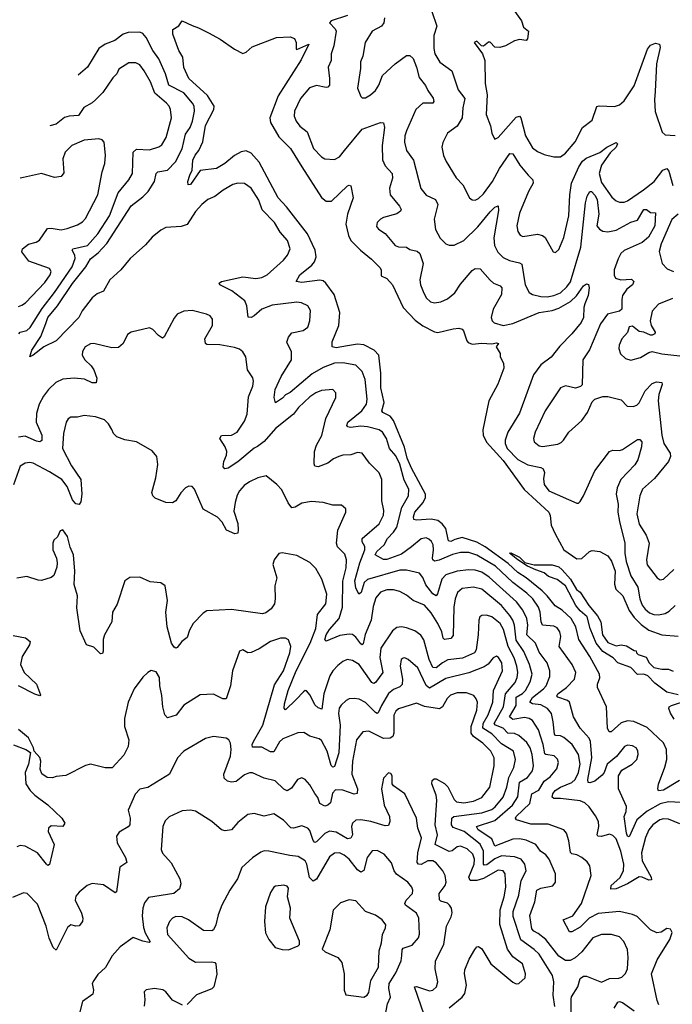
# Model space of a CAD drawing. Extents: x 1550320 to 1685906, y 509093 to 640511.
# Tile 138 of 256: x 1590172 to 1594158, y 591829 to 597844. Entities that reach past the tile are written whole.
import ezdxf

# ---------------------------------------------------------------- set-up
doc = ezdxf.new("R2010")
doc.units = 0

msp = doc.modelspace()

# ---------------------------------------------------------------- linework, layer by layer
at = {"layer": '0CON20XD'}
for points in [[(1592690, 597895), (1592719.2, 597805), (1592702.6, 597747.4), (1592701.1, 597668.9), (1592707.8, 597635), (1592739.1, 597585), (1592810.8, 597530.8), (1592850, 597415), (1592891.9, 597361.9), (1592879.2, 597305), (1592875.7, 597245), (1592845, 597192.9), (1592785, 597151.4), (1592756.2, 597093.8), (1592750, 597065), (1592760.9, 597015), (1592777.3, 596977.3), (1592838.8, 596878.8), (1592878.1, 596835), (1592919.2, 596755), (1592935, 596742.5), (1592955, 596740.6), (1592975, 596751.1), (1593005, 596780.5), (1593060.3, 596855), (1593102.2, 596935), (1593165, 597025.6), (1593185.3, 597025.3), (1593227.7, 596955), (1593278.2, 596895), (1593305.8, 596865.8), (1593308.2, 596845), (1593280, 596795), (1593225, 596661.2), (1593209.1, 596585), (1593215, 596550), (1593228.6, 596528.6), (1593245, 596520), (1593335, 596534.2), (1593365, 596526.2), (1593382.5, 596512.5), (1593430, 596425), (1593445, 596422), (1593465, 596440), (1593495, 596512.5), (1593525.4, 596645), (1593532.2, 596775), (1593542.7, 596845), (1593586.7, 596945), (1593609.7, 596980.3), (1593631.9, 596998.1), (1593716.5, 597033.5), (1593758.1, 597065), (1593815, 597093.8), (1593823.8, 597085), (1593815.4, 597065), (1593779.2, 597030.8), (1593725, 596954.5), (1593712.6, 596905), (1593725, 596850), (1593789.9, 596759.9), (1593815, 596737.8), (1593835, 596730), (1593865, 596730), (1593885, 596737.9), (1593982.3, 596805), (1594046.8, 596855), (1594100.5, 596925), (1594125, 596935.6), (1594137.8, 596917.8), (1594160.9, 596830.9)], [(1593195.7, 597895), (1593237.4, 597837.4), (1593249.4, 597799.4), (1593280, 597775), (1593273.6, 597726.4), (1593265, 597717.5), (1593225, 597723.8), (1593194.2, 597715.8), (1593140, 597685), (1593105, 597673.8), (1593075, 597676.7), (1593045, 597706.2), (1593035, 597706.2), (1593005, 597683.3), (1592993.8, 597683.8), (1592965, 597712.5), (1592947.5, 597705), (1592998.8, 597635), (1593014, 597595), (1593015.4, 597455), (1593028, 597385), (1593022.4, 597265), (1593046.9, 597195), (1593055, 597150), (1593069.3, 597119.3), (1593075, 597113.8), (1593095, 597124.3), (1593205, 597248.6), (1593225, 597254), (1593234, 597245), (1593260.9, 597135), (1593305, 597061.2), (1593335, 597038.2), (1593375, 597019.5), (1593435, 597005.6), (1593475, 597005.7), (1593505, 597028.6), (1593565, 597098.6), (1593610, 597185), (1593669.1, 597230.9), (1593696.9, 597313.1), (1593712.2, 597317.8), (1593805, 597314.6), (1593835, 597324), (1593865, 597348.2), (1593925, 597439.2), (1594006.6, 597663.4), (1594025, 597687.5), (1594055, 597700.4), (1594080, 597695), (1594083.5, 597675), (1594062.2, 597575), (1594052.9, 597405), (1594048.7, 597355), (1594053.4, 597283.4), (1594096.1, 597156.1), (1594115, 597140), (1594175, 597136.7)], [(1594201.4, 593195), (1594105, 593137.3), (1594073.8, 593133.8), (1594070, 593145), (1594075, 593173.3), (1594113.4, 593276.6), (1594124.2, 593325), (1594123.7, 593385), (1594105, 593426.7), (1594005, 593518.9), (1593923.8, 593556.2), (1593885, 593560), (1593845, 593547.8), (1593784.2, 593494.2), (1593772.7, 593492.7), (1593761.8, 593515), (1593755.9, 593645.9), (1593701.1, 593765), (1593701.8, 593785), (1593715.8, 593824.2), (1593712.7, 593845), (1593655, 593952.7), (1593587, 594057), (1593569.8, 594135), (1593540, 594185), (1593485, 594237), (1593443, 594263), (1593395, 594324.8), (1593362.5, 594355), (1593265, 594434.4), (1593215, 594466.3), (1593155, 594521.5), (1593015, 594623.9), (1592965, 594651.2), (1592875, 594680.6), (1592830.9, 594669.1), (1592805, 594656.8), (1592790.6, 594660.6), (1592776, 594736), (1592753.2, 594765), (1592725.2, 594785.2), (1592685, 594792.1), (1592595, 594785.5), (1592580.4, 594790.4), (1592577.2, 594807.2), (1592584.7, 594835), (1592636.4, 594893.6), (1592650.9, 594925), (1592651, 594945), (1592564.4, 595105), (1592539.7, 595165), (1592522, 595232), (1592455.1, 595395.1), (1592435, 595421.3), (1592390.8, 595445), (1592383.3, 595455), (1592398.9, 595505), (1592379, 595595), (1592379, 595685), (1592365.4, 595795), (1592337.5, 595825), (1592275, 595858.1), (1592235, 595861.2), (1592175, 595851.1), (1592105, 595839.5), (1592080, 595845), (1592081.1, 595875), (1592121.9, 595975), (1592127.3, 596055), (1592092.4, 596165), (1592041.8, 596235), (1592025, 596248.7), (1592005, 596251.9), (1591895, 596238.7), (1591861.2, 596245), (1591883.3, 596285), (1591955.6, 596344.4), (1591972.5, 596365), (1591983.6, 596395), (1591977.2, 596435), (1591929.2, 596535), (1591801.5, 596701.5), (1591750.5, 596755), (1591634.5, 596974.5), (1591585, 597029.2), (1591555, 597042.3), (1591525, 597037.5), (1591484.7, 597015.3), (1591425, 596964.6), (1591375, 596935.7), (1591275, 596923.3), (1591215, 596836.2), (1591201.2, 596835), (1591200, 596855), (1591210.6, 596895), (1591226, 596925), (1591229.1, 596985), (1591243.7, 597016.3), (1591266.5, 597045), (1591291.2, 597098.8), (1591307, 597197), (1591357.9, 597295), (1591360.4, 597315), (1591320.3, 597380.3), (1591204.6, 597485), (1591175, 597552), (1591168.1, 597615), (1591143.8, 597655), (1591107.8, 597755), (1591107.5, 597785), (1591145, 597806.8), (1591165, 597837.7), (1591225, 597807.7), (1591265.2, 597795.2), (1591325, 597764.5), (1591395.8, 597725), (1591485, 597663.1), (1591535, 597638), (1591555, 597646), (1591592, 597678), (1591740, 597735), (1591825, 597740), (1591850, 597730), (1591860, 597705), (1591860, 597665), (1591865, 597662.5), (1591937.5, 597695), (1591891.9, 597598.1), (1591751.7, 597378.3), (1591699.1, 597245), (1591704.7, 597215), (1591755, 597127.5), (1591826.9, 597056.9), (1591894.8, 596945), (1592015, 596758.2), (1592045, 596735.5), (1592077.1, 596735), (1592175, 596829.2), (1592185, 596834), (1592195, 596830), (1592209.1, 596755), (1592174.7, 596655), (1592164.6, 596595), (1592180, 596525), (1592195.5, 596495), (1592253.1, 596435), (1592321.5, 596381.5), (1592371.1, 596331.1), (1592379.6, 596315), (1592379.5, 596279.5), (1592413.7, 596263.7), (1592449.5, 596225), (1592514.7, 596085), (1592588.6, 596008.6), (1592635, 595973.5), (1592705, 595937.3), (1592726.2, 595933.8), (1592820, 595955), (1592855, 595960), (1592875, 595953.3), (1592883.9, 595943.9), (1592902.7, 595882.7), (1592911.9, 595871.9), (1592935, 595862.5), (1592995, 595867.6), (1593055, 595862.9), (1593085, 595870), (1593096, 595865), (1593083.3, 595845), (1593106.7, 595805), (1593107.5, 595785), (1593126.4, 595746.4), (1593128.8, 595715), (1593092.6, 595617.4), (1593038.6, 595515), (1593000.9, 595339.1), (1593003.1, 595305), (1593024, 595264), (1593125, 595150.2), (1593253.7, 594973.7), (1593405, 594834.4), (1593413.2, 594815), (1593418.1, 594755), (1593443, 594703), (1593495, 594605.5), (1593575, 594550.9), (1593605, 594552.7), (1593651.8, 594595), (1593668.1, 594601.9), (1593715.4, 594595.4), (1593765, 594567.6), (1593786.5, 594535), (1593809.4, 594475), (1593806.1, 594395), (1593813.8, 594365), (1593855.5, 594325), (1593895.7, 594235), (1593925, 594192.8), (1593968.8, 594148.8), (1594015, 594113.5), (1594095, 594085.4), (1594195, 594078.2)], [(1592175, 597869.2), (1592075, 597836.7), (1592064.2, 597825), (1592098.7, 597788.7), (1592104.5, 597775), (1592090.9, 597685), (1592073.9, 597635), (1592075.3, 597595), (1592056, 597555), (1592065.4, 597485), (1592064.4, 597445), (1592055, 597431.4), (1592045, 597428.9), (1591985, 597441.5), (1591943, 597427), (1591888.2, 597361.8), (1591850.8, 597285), (1591849.1, 597255), (1591860, 597225), (1591883, 597193), (1591928, 597158), (1591967.1, 597057.1), (1592015, 597005.6), (1592035.7, 596994.3), (1592095, 596989.2), (1592125, 597007.1), (1592155.3, 597044.7), (1592264.8, 597175.2), (1592375, 597216.5), (1592395, 597213.8), (1592401.2, 597185), (1592386.5, 597075), (1592388.8, 596988.8), (1592405, 596951.4), (1592448.2, 596905), (1592450, 596875), (1592431.2, 596815), (1592435.5, 596775), (1592492.9, 596705), (1592501.4, 596685), (1592497.5, 596675), (1592475, 596657.8), (1592395, 596635.6), (1592376.2, 596625), (1592356.2, 596605), (1592351.4, 596581.4), (1592363.3, 596565), (1592405, 596538), (1592466, 596465), (1592485, 596456.5), (1592534.5, 596454.5), (1592555, 596439.5), (1592599.9, 596429.9), (1592616.2, 596416.2), (1592636.1, 596355), (1592616.4, 596255), (1592620.5, 596225), (1592636, 596184), (1592654.4, 596145), (1592680.6, 596120.6), (1592705, 596114.4), (1592745, 596120), (1592785, 596138.6), (1592830, 596175), (1592865, 596229.2), (1592935, 596310.8), (1592955, 596324), (1592985, 596322.5), (1593045, 596253.1), (1593066, 596235), (1593107.7, 596217.7), (1593116.8, 596206.8), (1593115.4, 596165), (1593064.7, 596075), (1593051.8, 596025), (1593057.3, 596005), (1593071.2, 595991.2), (1593125, 595976.2), (1593185, 595988.9), (1593345, 596055.6), (1593425, 596067.3), (1593465, 596081.6), (1593537.5, 596122.5), (1593572.5, 596157.5), (1593615, 596217.5), (1593635, 596230), (1593646.1, 596226.1), (1593650.8, 596205), (1593645, 596160), (1593625, 596108.8), (1593618.2, 596085), (1593616.2, 596025), (1593601.4, 595995), (1593545.4, 595925), (1593470.5, 595849.5), (1593418.2, 595781.8), (1593355.5, 595735), (1593310.5, 595675), (1593225, 595440.8), (1593153.8, 595325), (1593136.9, 595275), (1593137.7, 595255), (1593150, 595225), (1593215, 595157.5), (1593275, 595124.1), (1593355, 595108.1), (1593369.1, 595099.1), (1593376.8, 595076.8), (1593371.2, 595038.8), (1593375.4, 595005), (1593405, 594965.4), (1593575, 594891.2), (1593585, 594891.2), (1593595, 594900), (1593615.3, 594934.7), (1593685, 595087.5), (1593775, 595205.5), (1593795, 595214.5), (1593835, 595211.2), (1593855, 595217.9), (1593945, 595278.9), (1593959.1, 595279.1), (1593972.9, 595265), (1593970.5, 595235), (1593948.6, 595155), (1593928.9, 595125), (1593844.5, 595035.5), (1593821.2, 594985), (1593815.7, 594945), (1593827.1, 594885), (1593826.2, 594835), (1593835, 594778.8), (1593869.2, 594645), (1593868.1, 594585), (1593876, 594534), (1593905, 594445.6), (1593947.9, 594377.9), (1593960.4, 594305), (1593975, 594266.5), (1593992.2, 594242.2), (1594019.7, 594219.7), (1594045, 594210), (1594075, 594208.4), (1594113.8, 594216.2), (1594139.8, 594230.2), (1594176.2, 594265)], [(1592401.4, 597855), (1592395.5, 597824.5), (1592382.5, 597805), (1592325, 597774.5), (1592282.7, 597705), (1592267.9, 597622.1), (1592253.3, 597586.7), (1592254.2, 597545.8), (1592235.8, 597425), (1592256.2, 597375), (1592265, 597366.2), (1592285, 597367.5), (1592315.8, 597385), (1592345, 597412.5), (1592365.6, 597445), (1592387.8, 597502.2), (1592464.7, 597575.3), (1592535, 597625.7), (1592555.6, 597625.6), (1592575, 597606.2), (1592596.4, 597555), (1592611.9, 597491.9), (1592651.2, 597441.2), (1592665, 597410.8), (1592697.5, 597365), (1592702.5, 597345), (1592695, 597334.2), (1592635, 597333.5), (1592592.7, 597295), (1592534.6, 597165), (1592524.6, 597134.6), (1592522.1, 597095), (1592535.6, 597045), (1592578.5, 596985), (1592623.2, 596813.2), (1592655, 596771.8), (1592712, 596745), (1592725.4, 596715), (1592704.5, 596625), (1592712.4, 596562.4), (1592739.5, 596509.5), (1592775, 596475.7), (1592795, 596465.8), (1592825, 596465.7), (1592885, 596494.5), (1592971.5, 596578.5), (1593045, 596670.4), (1593075, 596697.8), (1593095, 596706.2), (1593097.5, 596677.5), (1593068.7, 596511.3), (1593072.7, 596465), (1593093.4, 596423.4), (1593125, 596391.2), (1593163, 596373), (1593225, 596359.6), (1593240, 596350), (1593259.6, 596225), (1593285, 596177.5), (1593305.4, 596165.4), (1593355, 596153.4), (1593395, 596151.9), (1593435, 596158.8), (1593475, 596176.2), (1593515, 596212.5), (1593537.2, 596242.8), (1593600, 596455), (1593629.1, 596725), (1593638.5, 596765), (1593655, 596794), (1593665, 596794.2), (1593685, 596772.9), (1593700.3, 596745), (1593709.4, 596655), (1593697.6, 596585), (1593713.1, 596565), (1593735, 596552.8), (1593765, 596548.6), (1593815, 596558.5), (1593905, 596607.3), (1593945, 596618.6), (1593985, 596683.8), (1594000, 596685), (1594025, 596666.2), (1594056, 596665), (1594051.3, 596585), (1594013.2, 596515), (1593975, 596482.5), (1593865, 596433.8), (1593844.6, 596415), (1593827, 596383), (1593804.1, 596315), (1593803.4, 596283.4), (1593810.6, 596265), (1593844.6, 596254.6), (1593909.4, 596259.4), (1593922.5, 596245), (1593915.8, 596225), (1593881.3, 596198.7), (1593855, 596160), (1593849.5, 596135), (1593850, 596075), (1593836.4, 596063.6), (1593762.9, 596045), (1593719.3, 595985), (1593652.1, 595827.9), (1593611.1, 595765), (1593607.5, 595612.5), (1593597.1, 595602.9), (1593567, 595593), (1593505, 595608.1), (1593475, 595594), (1593382.7, 595455), (1593320, 595325), (1593311.1, 595285), (1593314.4, 595265), (1593345, 595240.5), (1593365, 595237.1), (1593458.8, 595251.2), (1593479.8, 595260.2), (1593494.5, 595275.5), (1593525.8, 595325), (1593605.4, 595394.6), (1593639.4, 595445), (1593669.7, 595510.3), (1593684.3, 595525.7), (1593735, 595542.5), (1593765, 595542.9), (1593845, 595521.4), (1593883.6, 595483.6), (1593919.1, 595480.9), (1593941.1, 595488.9), (1593955, 595502.5), (1593993.1, 595576.9), (1594035, 595621.9), (1594062.3, 595632.3), (1594095, 595627.5), (1594096, 595615), (1594075.3, 595555), (1594071.9, 595515), (1594094, 595305), (1594106.1, 595255), (1594144.4, 595195), (1594148.2, 595175), (1594134.5, 595145), (1594049.5, 595040.5), (1593975.7, 594975), (1593959.4, 594935), (1593942.5, 594825), (1593955, 594762), (1593998.5, 594695), (1594016.3, 594646.3), (1594001.1, 594545), (1594005, 594513.8), (1594066, 594435), (1594085, 594422.5), (1594105, 594425.8), (1594168.5, 594485)], [(1594211.7, 593061.7), (1594135, 593065.7), (1594085, 593054.3), (1594005, 593009.5), (1593942.6, 592955), (1593895, 592852.5), (1593885, 592856), (1593879.2, 592875), (1593864.6, 592975), (1593876.1, 593006.1), (1593878.1, 593038.1), (1593830, 593145), (1593830, 593225), (1593850.3, 593259.7), (1593913.6, 593296.4), (1593940.8, 593325), (1593950, 593355), (1593947.6, 593377.6), (1593937.5, 593395), (1593915, 593408.1), (1593885, 593411.1), (1593865.4, 593404.6), (1593817.8, 593342.2), (1593760.6, 593295), (1593742.3, 593245), (1593730.6, 593229.4), (1593685, 593191.2), (1593655, 593181.1), (1593643.9, 593183.9), (1593642.3, 593202.3), (1593666.9, 593335), (1593658.9, 593435), (1593650.7, 593455), (1593596, 593515), (1593555, 593584), (1593530.5, 593675), (1593517.5, 593685), (1593458.6, 593705), (1593453.8, 593713.8), (1593460, 593725), (1593513.1, 593765), (1593560.8, 593815), (1593569.6, 593855), (1593546.2, 593905), (1593466.9, 594015), (1593476.8, 594075), (1593471.5, 594105), (1593455, 594129.4), (1593435, 594139.5), (1593365, 594145.7), (1593357.3, 594165), (1593352.1, 594225), (1593341.6, 594255), (1593305.9, 594305), (1593269.9, 594339.9), (1593185, 594404.8), (1593078.2, 594505), (1592965, 594571.9), (1592915, 594588), (1592865, 594589.5), (1592815, 594576.9), (1592735, 594541.2), (1592705.3, 594535.3), (1592695, 594544.2), (1592694, 594554), (1592700.4, 594605), (1592697.3, 594635), (1592687, 594657), (1592671.1, 594671.1), (1592655, 594677.9), (1592625, 594672), (1592565, 594622.9), (1592505, 594578.8), (1592415, 594546.8), (1592395, 594546.9), (1592343.5, 594575), (1592353.3, 594595), (1592399, 594635), (1592419.5, 594675), (1592455, 594712.5), (1592475, 594744.6), (1592505.9, 594864.1), (1592546.4, 594935), (1592548.9, 594975), (1592520.8, 595030.8), (1592495, 595127.9), (1592469.2, 595179.2), (1592431.3, 595225), (1592412.9, 595285), (1592388.9, 595325), (1592367.9, 595337.9), (1592296.1, 595356.1), (1592255, 595360.2), (1592193.1, 595353.1), (1592176.5, 595356.5), (1592170, 595365), (1592176.5, 595385), (1592262.9, 595455), (1592289.6, 595495), (1592294.7, 595525), (1592282.3, 595645), (1592265, 595694.4), (1592225, 595733.6), (1592145, 595748.4), (1592094, 595745), (1592025, 595719.8), (1591959.3, 595680.7), (1591825, 595565.7), (1591795, 595552.5), (1591778.1, 595531.9), (1591735, 595503.8), (1591725.9, 595535.9), (1591733.5, 595585), (1591768.9, 595665), (1591832.7, 595765), (1591831.9, 595815), (1591804.4, 595874.4), (1591814.4, 595905), (1591835, 595930), (1591904.1, 595945.9), (1591931.2, 595965), (1591944.2, 596005), (1591948.3, 596068.3), (1591932.5, 596095), (1591893.7, 596113.7), (1591865, 596118.2), (1591715, 596100), (1591651.9, 596075), (1591605, 596035.5), (1591585, 596025.6), (1591566.9, 596026.9), (1591559.3, 596095), (1591547.1, 596127.1), (1591468.2, 596188.2), (1591393.7, 596223.7), (1591391.2, 596235), (1591405, 596245.5), (1591535, 596273.6), (1591615, 596262.2), (1591651.3, 596268.7), (1591683.1, 596285), (1591783.3, 596375), (1591808.5, 596405), (1591824.4, 596445), (1591808.9, 596495), (1591762.2, 596545), (1591727.8, 596605), (1591652.6, 596682.6), (1591632.4, 596742.4), (1591585.4, 596815.4), (1591545, 596842.9), (1591505, 596845.6), (1591475, 596838.1), (1591415, 596802.5), (1591365, 596763.8), (1591321.1, 596745), (1591285.5, 596715), (1591245, 596673.1), (1591195, 596593.3), (1591158.8, 596581.2), (1591065, 596575.3), (1591035, 596559.2), (1590982.3, 596515), (1590940.5, 596469.5), (1590846, 596385), (1590789.3, 596315), (1590721.8, 596255), (1590683.8, 596186.2), (1590645, 596168.8), (1590614.8, 596145.2), (1590554.5, 596065), (1590534.4, 596025), (1590395, 595882.9), (1590318.8, 595845), (1590255, 595794), (1590233.9, 595783.9), (1590245.6, 595825), (1590301.3, 595908.7), (1590331.4, 595988.6), (1590345, 596024.1), (1590403.2, 596096.8), (1590495, 596232.9), (1590577.1, 596335), (1590605, 596383.6), (1590651.2, 596418.8), (1590703.6, 596476.4), (1590852.3, 596707.7), (1590925, 596761.6), (1590955.9, 596795), (1590994.6, 596855), (1591005.8, 596905), (1591016.4, 596913.6), (1591075, 596924.7), (1591124.1, 596975), (1591164.2, 597055), (1591184.1, 597145), (1591214.1, 597185.9), (1591228.3, 597225), (1591240.3, 597285), (1591237.1, 597315), (1591228, 597335), (1591175, 597398.2), (1591082.8, 597445), (1591063, 597513), (1591022.1, 597605), (1590985.6, 597655.6), (1590945, 597735.9), (1590925, 597758.8), (1590905, 597767.7), (1590834.9, 597765.1), (1590805, 597756.2), (1590753.2, 597716.8), (1590695, 597694.6), (1590655, 597668.2), (1590586.4, 597555), (1590529.1, 597504.3)], [(1590167.1, 595925), (1590175.9, 595934.1), (1590215, 595945.3), (1590236, 595964), (1590309.6, 596080.4), (1590385, 596176.9), (1590493, 596335), (1590511.4, 596385), (1590509.5, 596405), (1590493.3, 596435), (1590497.1, 596445), (1590585.4, 596465), (1590649.5, 596535), (1590719.8, 596645), (1590774.3, 596785.7), (1590838.9, 596865), (1590861.2, 596905), (1590865.6, 597035), (1590885, 597053.1), (1590965, 597049.6), (1591021.9, 597068.1), (1591039.6, 597080.4), (1591066.4, 597123.6), (1591098.5, 597245), (1591092.7, 597295), (1591084.6, 597315), (1591069.1, 597335), (1590998.2, 597395), (1590970.3, 597465), (1590931.8, 597531.8), (1590905, 597568.1), (1590881.1, 597581.1), (1590838.9, 597581.1), (1590778.6, 597541.4), (1590766.3, 597513.7), (1590740.4, 597489.6), (1590679.8, 597400.2), (1590634.3, 597355), (1590615, 597337.1), (1590563.1, 597306.9), (1590531.5, 597258.5), (1590475, 597254.5), (1590445, 597245.6), (1590395, 597206.7), (1590355.8, 597196.2)], [(1590165, 596092.2), (1590185, 596099.4), (1590207.1, 596115), (1590325, 596238.9), (1590357.5, 596285), (1590364.3, 596305), (1590353.8, 596325), (1590228.9, 596368.9), (1590185.6, 596425), (1590189.4, 596445), (1590225, 596472.7), (1590273.3, 596485), (1590293.7, 596496.3), (1590342.3, 596567.7), (1590365, 596571.2), (1590425, 596560.8), (1590462.6, 596567.4), (1590525, 596590.5), (1590555, 596608.9), (1590575, 596630), (1590648.8, 596775), (1590676.9, 596915), (1590692.7, 596965), (1590697, 597017), (1590687.5, 597095), (1590675, 597110), (1590655, 597115.7), (1590565, 597107.3), (1590490.8, 597075), (1590449.4, 597035), (1590435.5, 596995), (1590441.5, 596908.5), (1590425, 596885.5), (1590385, 596880.7), (1590305, 596904.6), (1590195, 596880), (1590175.2, 596875.3)], [(1594193.5, 596655), (1594156.4, 596623.6), (1594089.3, 596475), (1594077.5, 596427.5), (1594095.5, 596355), (1594127.3, 596322.7), (1594164.7, 596304.7)], [(1594160.3, 596139.7), (1594075, 596105.6), (1594036.3, 596063.7), (1594022.2, 596005), (1594030, 595975), (1594053.7, 595935), (1594051.1, 595925), (1594035, 595916), (1594025, 595917.3), (1593985, 595935.9), (1593955, 595938.8), (1593915, 595970.8), (1593895, 595967.1), (1593885, 595933.8), (1593849.2, 595895), (1593833.1, 595855), (1593831.9, 595835), (1593842.9, 595802.9), (1593873.4, 595773.4), (1593905, 595764.3), (1593965, 595779.4), (1594015, 595811.5), (1594035, 595816.2), (1594095, 595802.9), (1594205, 595790.4)], [(1593885.6, 592564.4), (1593815, 592534.4), (1593783, 592533), (1593785.7, 592555), (1593838.2, 592601.8), (1593860.6, 592645), (1593861.9, 592685), (1593844.9, 592764.9), (1593815, 592838.9), (1593795, 592860.5), (1593775, 592867.9), (1593725, 592854.2), (1593704.2, 592855), (1593700, 592865), (1593710, 592915), (1593706.6, 592945), (1593689.8, 592979.8), (1593650.8, 593035), (1593625, 593058.7), (1593595, 593071.4), (1593475, 593086.9), (1593435, 593086.5), (1593425, 593094), (1593428.9, 593115), (1593443.2, 593135), (1593475, 593156.1), (1593545, 593183.8), (1593565, 593201.6), (1593586.3, 593245), (1593595.6, 593295), (1593584.7, 593355), (1593546.8, 593415), (1593495, 593459.3), (1593475, 593468.4), (1593445, 593471.5), (1593438.1, 593478.1), (1593430.5, 593555), (1593419.7, 593605), (1593396.1, 593635), (1593355, 593658.3), (1593303.9, 593663.9), (1593288, 593675), (1593305, 593702.6), (1593372.2, 593755), (1593388.1, 593775), (1593409.6, 593830.4), (1593410.9, 593865), (1593393.4, 593915), (1593345, 593980), (1593323.6, 594035), (1593268.9, 594085), (1593275.2, 594145), (1593269.8, 594185), (1593245.7, 594235.7), (1593206.8, 594286.8), (1593039.2, 594439.2), (1592995, 594468.1), (1592955, 594481), (1592915, 594483.7), (1592845, 594475.2), (1592775, 594452.5), (1592749.6, 594425), (1592725, 594336.2), (1592715, 594324.6), (1592695, 594336.1), (1592651.9, 594391.9), (1592635, 594436.4), (1592615, 594463.1), (1592535, 594481.8), (1592495, 594481.9), (1592295.7, 594424.3), (1592275.8, 594405), (1592257.3, 594345), (1592244.2, 594335), (1592225, 594373.3), (1592220.2, 594415), (1592249.1, 594525), (1592279.8, 594605), (1592280.6, 594625), (1592264.6, 594655), (1592264.6, 594675), (1592367.9, 594765), (1592393.6, 594816.4), (1592396.1, 594845), (1592384.2, 594905), (1592384.6, 595035), (1592367.8, 595075), (1592308.9, 595135), (1592265, 595195.8), (1592235, 595200.8), (1592195, 595185.7), (1592145, 595182.7), (1592121.2, 595175), (1592088.3, 595161.7), (1592055, 595135.7), (1591995, 595113.3), (1591975.7, 595115.7), (1591971.3, 595131.3), (1591973.3, 595205), (1591984.5, 595245), (1592017.2, 595302.8), (1592042.6, 595407.4), (1592102.5, 595535), (1592104, 595565), (1592085, 595584), (1592015, 595577.8), (1591982, 595565), (1591945, 595540.5), (1591875, 595475.6), (1591845, 595433.3), (1591735, 595347.2), (1591665, 595267.9), (1591625, 595235.6), (1591605, 595226.9), (1591505, 595142.6), (1591445, 595103.9), (1591425, 595100.8), (1591415, 595112.5), (1591418.5, 595145), (1591435.6, 595184.4), (1591437.8, 595205), (1591427.9, 595235), (1591394.2, 595285.8), (1591405.7, 595304.3), (1591465, 595306.4), (1591500, 595325), (1591545, 595390.6), (1591561.3, 595435), (1591570.2, 595539.8), (1591596.9, 595605), (1591600.8, 595635), (1591595.6, 595655.6), (1591562.9, 595705), (1591552.9, 595785), (1591536, 595815), (1591515, 595831.4), (1591485, 595841.5), (1591395, 595858), (1591315, 595860), (1591306.2, 595865), (1591303.5, 595895), (1591350, 595975), (1591350.8, 596015), (1591335, 596034), (1591313.3, 596045), (1591225, 596067.8), (1591175, 596063.5), (1591134.4, 596045), (1591115, 596021.4), (1591055, 595906.2), (1591045, 595898), (1591019.2, 595915), (1590985, 595952), (1590965, 595962), (1590852.5, 595935), (1590829.7, 595920.3), (1590804.5, 595865.5), (1590775, 595841.9), (1590735, 595838.9), (1590625, 595865.6), (1590605, 595863.1), (1590572.9, 595845), (1590555, 595816.7), (1590554.4, 595794.4), (1590569.2, 595765), (1590608.9, 595728.9), (1590625.7, 595705), (1590642.5, 595655), (1590638.8, 595625), (1590615, 595625.8), (1590568.7, 595648.7), (1590504.7, 595654.7), (1590435, 595647.9), (1590393, 595627), (1590348.1, 595585), (1590316.7, 595545), (1590291.8, 595495), (1590275, 595438.8), (1590272.7, 595385), (1590306.9, 595305), (1590306.9, 595273.1), (1590295, 595266), (1590275, 595268.1), (1590205, 595298.9), (1590165, 595292.9)], [(1594076, 591825), (1594065, 591852.5), (1594031.3, 592015), (1594065, 592101.2), (1594143.8, 592225), (1594156.7, 592266.7), (1594148.3, 592288.3), (1594125, 592292.5), (1594090, 592270), (1594064, 592266), (1594025, 592284.2), (1593944.6, 592364.6), (1593915, 592377.3), (1593835, 592395.4), (1593705, 592382.8), (1593650.5, 592355), (1593595, 592299.5), (1593545, 592271.5), (1593530.6, 592270.6), (1593492, 592345), (1593550.2, 592369.8), (1593604.1, 592445), (1593662.7, 592615), (1593654.4, 592675), (1593638.5, 592698.5), (1593605, 592726.4), (1593575, 592742.1), (1593545, 592747.5), (1593535.9, 592755.9), (1593527.3, 592827.3), (1593512.9, 592875), (1593496.2, 592895), (1593399.2, 592929.2), (1593295, 592929.1), (1593206.6, 592956.6), (1593200, 592965), (1593204.6, 592975), (1593288.1, 593055), (1593301.1, 593115), (1593343.5, 593136.5), (1593375, 593191.3), (1593412.4, 593217.6), (1593452.1, 593267.9), (1593463.6, 593305), (1593456.5, 593326.5), (1593436.2, 593346.2), (1593385, 593354.1), (1593379.8, 593359.8), (1593370, 593415), (1593341.8, 593505), (1593305, 593562.5), (1593284.7, 593574.7), (1593255, 593580), (1593185, 593568.4), (1593164.2, 593585), (1593205.4, 593654.6), (1593205.6, 593704.4), (1593243.4, 593726.6), (1593261, 593745), (1593291, 593799), (1593302, 593845), (1593285.2, 593905), (1593251.9, 593985), (1593204, 594054), (1593195.2, 594145.2), (1593184.8, 594175), (1593165, 594204.7), (1593114.9, 594264.9), (1592995, 594365.3), (1592945, 594377.5), (1592875, 594368), (1592847.1, 594345), (1592831.1, 594305), (1592822.9, 594255), (1592819.1, 594080.9), (1592805, 594063.8), (1592766.7, 594056.7), (1592758.1, 594065), (1592750.7, 594105), (1592726.9, 594155), (1592685, 594220), (1592645, 594267.7), (1592576, 594296), (1592535, 594328.2), (1592495, 594350), (1592455, 594361.5), (1592415, 594361.8), (1592375, 594346.5), (1592347.1, 594312.9), (1592330.4, 594259.6), (1592318.2, 594175), (1592281.9, 594088.1), (1592269.5, 594030.5), (1592265, 594024.4), (1592255, 594030), (1592225, 594071.5), (1592205, 594087.6), (1592185, 594090.2), (1592128.3, 594081.7), (1592045, 594047.5), (1592036, 594055), (1592044.8, 594085), (1592065, 594118.5), (1592123.1, 594185), (1592144.5, 594255), (1592146.2, 594413.8), (1592165.8, 594495), (1592168.4, 594545), (1592159, 594579), (1592113.7, 594623.7), (1592106.9, 594645), (1592116.2, 594725), (1592163.8, 594835), (1592163.3, 594855), (1592137.5, 594877.5), (1592085, 594878.9), (1592025, 594893.6), (1591955, 594900.9), (1591895, 594889.5), (1591855, 594865.6), (1591835, 594860.8), (1591811.7, 594891.7), (1591772.6, 594972.6), (1591743.8, 595005), (1591677.3, 595057.3), (1591627.5, 595045), (1591575, 595021.4), (1591542.6, 594997.4), (1591515, 594966), (1591501.5, 594938.5), (1591487.3, 594895), (1591481.1, 594841.1), (1591504.1, 594765.9), (1591507.3, 594727.3), (1591503.8, 594706.2), (1591486.2, 594703.8), (1591435, 594725.8), (1591408, 594775), (1591380.6, 594805), (1591293.7, 594853.7), (1591240, 594975), (1591225, 594991.2), (1591205, 594993.3), (1591185, 594983.8), (1591157, 594953), (1591126.4, 594903.6), (1591105, 594892.5), (1591064.3, 594894.3), (1591000.6, 594920.6), (1590985.6, 594935.6), (1590979.4, 594955), (1591002.9, 595045), (1591016, 595126), (1591010, 595175), (1590980.5, 595210.5), (1590885.6, 595265.6), (1590815, 595276.9), (1590765.5, 595295.5), (1590745.4, 595315.4), (1590735, 595340), (1590714.5, 595375), (1590689.9, 595399.9), (1590635, 595418.5), (1590565, 595426.5), (1590525, 595416.7), (1590485, 595415.8), (1590468, 595405), (1590455.5, 595384.5), (1590439.6, 595315), (1590434.6, 595225), (1590488.8, 595118.8), (1590545.9, 595035.9), (1590551.5, 594945), (1590545, 594897.5), (1590535, 594881.2), (1590515, 594886), (1590495, 594910.6), (1590461.9, 594991.9), (1590429.6, 595035), (1590355, 595081.9), (1590255, 595134.4), (1590235, 595139.5), (1590205, 595134.4), (1590175, 595115.7), (1590135, 595002.2)], [(1590683, 593987), (1590678.3, 593971.7), (1590665, 593970.8), (1590625, 594011.2), (1590580, 594025), (1590541.2, 594111.2), (1590521.7, 594251.7), (1590525.6, 594325), (1590505.8, 594394.2), (1590508, 594475), (1590500, 594575), (1590481.2, 594621.2), (1590465, 594687.5), (1590435, 594726.7), (1590419.3, 594720.7), (1590403.3, 594685), (1590380, 594665), (1590374, 594645), (1590374.2, 594605), (1590396.2, 594555), (1590402, 594525), (1590399.7, 594500.3), (1590380.6, 594449.4), (1590363.6, 594436.4), (1590305, 594418.6), (1590285, 594419.4), (1590215, 594443.1), (1590155, 594432.9)], [(1593540.5, 591755), (1593540.3, 591859.7), (1593543.6, 591875), (1593580.4, 591935), (1593594.7, 591985.3), (1593615, 592000.5), (1593635, 592001.2), (1593725, 591963.2), (1593775, 591986.7), (1593831.8, 591988.2), (1593850.6, 591995), (1593872.7, 592017.3), (1593884.2, 592045.8), (1593889.4, 592115), (1593884.1, 592164.1), (1593862.9, 592212.9), (1593835, 592240.9), (1593787.5, 592255), (1593725, 592255.3), (1593673.1, 592235), (1593605, 592149.5), (1593565, 592113.5), (1593535, 592097.1), (1593505, 592096.8), (1593465, 592122), (1593385.4, 592225), (1593339.7, 592260.3), (1593311.8, 592275), (1593299.9, 592289.9), (1593288.8, 592371.2), (1593318.9, 592455), (1593330.9, 592525), (1593355, 592538.5), (1593427.7, 592552.3), (1593444.2, 592575), (1593444.5, 592625), (1593405.7, 592715.7), (1593385, 592741.5), (1593353.6, 592765), (1593324.5, 592805), (1593265, 592832.1), (1593225, 592838.8), (1593185, 592837.1), (1593074, 592794), (1593055, 592839.6), (1592971.9, 592895), (1592963.1, 592915), (1593075, 592952.1), (1593181.4, 593045), (1593214.8, 593095.2), (1593225.9, 593185), (1593274.8, 593215.2), (1593303.9, 593255), (1593309.5, 593285), (1593303, 593355), (1593290, 593395), (1593269.1, 593429.1), (1593220.5, 593470.5), (1593195, 593482.1), (1593154.6, 593485), (1593125, 593515.6), (1593077.8, 593535), (1593070.4, 593545), (1593127.1, 593645), (1593140.3, 593725), (1593197.6, 593795), (1593210.8, 593825), (1593213.9, 593855), (1593209.3, 593895), (1593193.3, 593945), (1593155.8, 594015), (1593127.5, 594117.5), (1593106.4, 594155), (1593055, 594195.9), (1593023.5, 594206.5), (1592994, 594205), (1592983.1, 594195), (1592976.5, 594175), (1592972.3, 594085), (1592959.4, 593995), (1592950, 593975), (1592876, 593944), (1592786.6, 593933.4), (1592754.4, 593915.6), (1592715, 593883.3), (1592695.6, 593885.6), (1592673.2, 593935), (1592640.7, 594055), (1592623, 594083), (1592585, 594110.9), (1592535, 594129.6), (1592505, 594134.5), (1592475, 594131.1), (1592450.2, 594109.8), (1592378.7, 594005), (1592372, 593948), (1592389.7, 593855), (1592345, 593794.4), (1592335, 593788.5), (1592324, 593794), (1592245, 593904.5), (1592205, 593929.1), (1592172.5, 593935), (1592145, 593923.3), (1592115, 593898.5), (1592084.8, 593865.2), (1592067.1, 593835), (1592029.5, 593725), (1592017.9, 593632.1), (1591995, 593640), (1591975, 593659.1), (1591946.9, 593716.9), (1591925, 593742.9), (1591915, 593745.6), (1591905, 593738.5), (1591859.9, 593690.1), (1591795, 593628), (1591787.3, 593637.3), (1591788.9, 593665), (1591811.7, 593745), (1591860.6, 593865), (1591945.6, 594035), (1591981.4, 594125), (1591990.8, 594209.2), (1592042.5, 594275), (1592048.8, 594335), (1592018.1, 594425), (1591981.7, 594491.7), (1591945, 594527.5), (1591865, 594570), (1591775, 594586), (1591755, 594583.3), (1591726.2, 594545), (1591718, 594515), (1591742, 594435), (1591730, 594385), (1591732.9, 594305), (1591728.1, 594275), (1591707.5, 594245), (1591675, 594221.1), (1591655.6, 594214.4), (1591465, 594240), (1591315, 594231.9), (1591292, 594218), (1591232, 594155), (1591208.6, 594115), (1591195, 594068.6), (1591161.9, 594045), (1591135, 594008), (1591125, 594004), (1591115, 594010), (1591100, 594035), (1591072, 594135), (1591065.5, 594224.5), (1591075.6, 594295), (1591060, 594385), (1591035, 594403.8), (1590968.8, 594408.8), (1590905, 594438), (1590845, 594436.2), (1590813.8, 594415), (1590766.6, 594273.4), (1590738.1, 594225), (1590735.8, 594165), (1590690.8, 594085), (1590682.1, 594057.9), (1590683, 593987)], [(1594195, 593719.6), (1594125, 593736.1), (1594051.5, 593791.5), (1594009.4, 593835), (1593985, 593845.4), (1593945, 593844.2), (1593905, 593886.8), (1593825, 593914.5), (1593797.1, 593945), (1593733.9, 593983.9), (1593692.7, 594035), (1593656.6, 594125), (1593638.1, 594195), (1593595, 594232.5), (1593569.4, 594265), (1593505.3, 594385.3), (1593455, 594423.1), (1593402.1, 594442.1), (1593376, 594465), (1593325, 594483.7), (1593274.4, 594505), (1593214.6, 594545), (1593164.2, 594585), (1593172.3, 594587.7), (1593225, 594561.1), (1593257.9, 594527.9), (1593315, 594512.9), (1593425, 594513.1), (1593465, 594500.8), (1593485, 594483.1), (1593537.2, 594425), (1593572.6, 594362.6), (1593595.9, 594345.9), (1593648.2, 594265), (1593702.3, 594202.3), (1593721.2, 594165), (1593732.8, 594085), (1593765, 594039.4), (1593815, 594018), (1593845, 594024.2), (1593878.3, 594018.3), (1593925, 593990), (1593938.3, 593988.3), (1593940, 593975), (1593950, 593965), (1593998.8, 593948.8), (1594017.5, 593915), (1594045, 593887.1), (1594095, 593876), (1594135, 593876.2), (1594163.1, 593863.1)], [(1590132.6, 594082.6), (1590207.4, 594067.4), (1590236, 594045), (1590232, 594025), (1590186.3, 593953.7), (1590177.5, 593905), (1590198.9, 593855), (1590275.6, 593785), (1590300, 593720), (1590295, 593714.2), (1590265, 593722.7), (1590165, 593774.7)], [(1593033.1, 593596.9), (1593061.7, 593675), (1593066.1, 593745), (1593121.3, 593865), (1593116.7, 593915), (1593097.6, 593947.6), (1593085, 593955.5), (1593065, 593945.6), (1593033.5, 593906.5), (1593009.5, 593890.5), (1592915, 593853.7), (1592775, 593818.3), (1592675, 593760.8), (1592655, 593776.1), (1592605, 593884.4), (1592545, 593935.6), (1592525, 593945.6), (1592515, 593944.3), (1592501.9, 593935), (1592495.4, 593895), (1592511.1, 593815), (1592508.3, 593781.7), (1592495, 593767.3), (1592455, 593752), (1592425, 593727.7), (1592381.3, 593655), (1592361.3, 593608.7), (1592355, 593605.6), (1592345, 593612.1), (1592285, 593673.2), (1592245, 593692.9), (1592215, 593697.3), (1592185, 593694.4), (1592166.1, 593683.9), (1592135, 593657.1), (1592122.9, 593637.1), (1592120.2, 593605), (1592130, 593535), (1592122.2, 593365), (1592095, 593281.9), (1592085, 593278.1), (1592075, 593287.5), (1592050.9, 593375), (1592015, 593440.8), (1592000.9, 593450.9), (1591945, 593467.5), (1591908.7, 593488.7), (1591872, 593488), (1591779.2, 593450.8), (1591758.5, 593431.5), (1591725, 593371.2), (1591705, 593371.4), (1591650.2, 593400.2), (1591595, 593400.6), (1591591.8, 593415), (1591600, 593435), (1591657.8, 593535), (1591728.9, 593781.1), (1591782.5, 593865), (1591822.9, 593975), (1591828.2, 594015), (1591815, 594055.8), (1591795.5, 594065.5), (1591765.5, 594065.5), (1591705, 594045.5), (1591635, 594000.6), (1591585, 593978.6), (1591565, 593976.2), (1591535, 593993.8), (1591514.3, 593985.7), (1591471.9, 593865), (1591458.9, 593775), (1591432.5, 593695), (1591413.3, 593695), (1591355, 593723.3), (1591275, 593719.2), (1591174.6, 593655.4), (1591128.8, 593595), (1591075, 593578.8), (1591058.1, 593598.1), (1591046.7, 593645), (1591040.6, 593715), (1591027.5, 593775), (1591027.1, 593825), (1591005, 593860), (1590975, 593867.5), (1590954.4, 593855.6), (1590925, 593826.7), (1590872, 593755), (1590834.5, 593675.5), (1590813.1, 593575), (1590812.5, 593525), (1590839.2, 593445), (1590835.6, 593404.4), (1590809.1, 593350.9), (1590737.3, 593272.7), (1590693.9, 593273.9), (1590605, 593296.2), (1590575, 593287.5), (1590455, 593227.1), (1590395, 593221.2), (1590373, 593213), (1590340, 593215), (1590306.4, 593236.4), (1590296.7, 593265), (1590301.2, 593315), (1590295.8, 593335.8), (1590260, 593375), (1590257.5, 593395), (1590225, 593457.5), (1590165, 593507.5)], [(1592795, 591807.5), (1592875, 591871.9), (1592891.9, 591895), (1592902.2, 591945), (1592889.2, 592015), (1592890.9, 592039.1), (1592916.6, 592103.4), (1592952.5, 592162.5), (1592965, 592180), (1592975, 592182), (1592995, 592167.5), (1593050, 592075), (1593185, 591964), (1593205, 591954), (1593220, 591955), (1593259.5, 591990.5), (1593262, 592015), (1593244.3, 592075), (1593185, 592117.8), (1593150.8, 592165), (1593105.3, 592315.3), (1593106.1, 592405), (1593131.4, 592485), (1593141.2, 592545), (1593137.6, 592625), (1593124.3, 592644.3), (1593095, 592648.9), (1593005, 592597.6), (1592965, 592585.6), (1592924.2, 592584.2), (1592916, 592605), (1592948.7, 592685), (1592949.3, 592715), (1592940, 592745), (1592905, 592779.4), (1592865, 592794.6), (1592845, 592790.4), (1592814.2, 592765.8), (1592795, 592762), (1592709.2, 592805), (1592723.5, 592865), (1592710.2, 592925), (1592720.3, 593075), (1592715.7, 593105.7), (1592690, 593175), (1592691.4, 593195), (1592703.2, 593206.8), (1592715, 593207.1), (1592767.3, 593177.3), (1592786.4, 593156.4), (1592825, 593080.6), (1592840, 593065), (1592885, 593059.2), (1592945, 593070.2), (1592995, 593092.2), (1593044.1, 593155), (1593070.9, 593285), (1593069.3, 593335), (1593049.7, 593375), (1593001.3, 593425), (1592944.3, 593464.3), (1592929.6, 593485), (1592929, 593525), (1592963.8, 593625), (1592967.5, 593675), (1592961.1, 593695), (1592945.3, 593715.3), (1592901.9, 593731.9), (1592845, 593731.9), (1592802.8, 593717.2), (1592782.3, 593697.7), (1592754.7, 593645.3), (1592736.9, 593633.1), (1592645, 593648.4), (1592595, 593669.2), (1592485.7, 593634.3), (1592469.8, 593620.2), (1592457.5, 593595), (1592457.9, 593485), (1592450.4, 593465), (1592435.7, 593454.3), (1592395, 593452.5), (1592305, 593497.7), (1592267.6, 593492.4), (1592229.1, 593445), (1592204.2, 593315), (1592201.4, 593235), (1592235.3, 593145), (1592232.5, 593117.5), (1592215, 593113.3), (1592145, 593137.2), (1592101.9, 593138.1), (1592082.3, 593117.7), (1592070.9, 593059.1), (1592055, 593044.5), (1592035, 593038.2), (1592005, 593055.7), (1591992.3, 593092.3), (1591975, 593116.9), (1591945, 593170), (1591915, 593201.9), (1591895, 593212.2), (1591868.3, 593201.7), (1591831.7, 593148.3), (1591805, 593132.9), (1591785, 593142.5), (1591733.3, 593193.3), (1591665, 593210.8), (1591595, 593243.3), (1591575, 593242.2), (1591545, 593230), (1591495, 593190), (1591465.5, 593185.5), (1591442.2, 593192.2), (1591421.2, 593211.2), (1591418.1, 593235), (1591460.3, 593345), (1591464.6, 593385), (1591460.5, 593425), (1591449.2, 593445), (1591433.3, 593455), (1591355, 593464.4), (1591306.6, 593453.4), (1591173.9, 593376.1), (1591136.3, 593333.7), (1591088, 593235), (1590955, 593153.3), (1590905, 593142.9), (1590878.2, 593111.8), (1590865, 593083.3), (1590835.3, 593015), (1590846.7, 592965), (1590844.3, 592925), (1590835, 592912.9), (1590780.7, 592879.3), (1590763.3, 592855), (1590768.5, 592815), (1590818.1, 592725), (1590825.8, 592695), (1590783.1, 592666.9), (1590764.2, 592515.8), (1590755, 592510), (1590685, 592559.1), (1590615, 592566.9), (1590585, 592554), (1590535, 592514), (1590515, 592490), (1590510.6, 592465), (1590548.9, 592385), (1590557.8, 592355), (1590555.7, 592335), (1590535, 592308), (1590515, 592306), (1590485, 592313.8), (1590465, 592298.8), (1590395, 592160), (1590376.2, 592175), (1590352.4, 592232.4), (1590334.7, 592305), (1590281.3, 592441.3), (1590218.8, 592505), (1590195, 592510), (1590128, 592482)], [(1594170.6, 593570.6), (1594147.3, 593607.3), (1594138, 593635), (1594140, 593645), (1594152.5, 593655), (1594253.8, 593686.2)], [(1593440.8, 591815), (1593430.5, 591885), (1593434.7, 591965), (1593427.1, 592005), (1593344.7, 592135), (1593315, 592163.6), (1593232.5, 592222.5), (1593186.5, 592365), (1593187, 592395), (1593220.4, 592495), (1593235.6, 592584.4), (1593266.7, 592645), (1593257.7, 592685), (1593236.2, 592716.2), (1593195, 592730), (1593115, 592734.8), (1593075, 592717.7), (1593025, 592680), (1593009.1, 592679.1), (1593004.5, 592685), (1593004.6, 592764.6), (1592985, 592807.9), (1592887.1, 592885), (1592819.2, 592909.2), (1592809, 592925), (1592812, 592965), (1592823.2, 592976.8), (1592995, 592998.1), (1593055, 593019.2), (1593076.8, 593035), (1593126, 593095), (1593148, 593155), (1593159, 593215), (1593190.7, 593275), (1593199.8, 593325), (1593187.5, 593375), (1593115, 593420.5), (1593055, 593481), (1593001, 593515), (1593003.1, 593545), (1593033.1, 593596.9)], [(1590134.1, 593414.1), (1590210, 593385), (1590237.5, 593367.5), (1590226, 593295), (1590206, 593245), (1590209.2, 593175), (1590236.7, 593135), (1590265, 593106.7), (1590345, 593047.5), (1590430, 592965), (1590448.6, 592935), (1590435, 592914.3), (1590365, 592920), (1590347.5, 592905), (1590347.1, 592885), (1590382.5, 592805), (1590355, 592682.5), (1590345, 592676.2), (1590335, 592684.2), (1590280, 592755), (1590205, 592793.8), (1590175, 592798.9), (1590155, 592791.4)], [(1592663.8, 591705), (1592584.4, 591935), (1592595, 591937.5), (1592675, 591911.3), (1592695, 591915.5), (1592717.5, 591935), (1592726.2, 591965), (1592710.8, 592045), (1592712.5, 592095), (1592762, 592195), (1592778.5, 592305), (1592807.8, 592362.2), (1592813.4, 592386.6), (1592810, 592415), (1592797.1, 592435), (1592785, 592445.9), (1592745, 592458.1), (1592736.5, 592466.5), (1592735.3, 592505), (1592771.1, 592555), (1592777.7, 592575), (1592771.2, 592615), (1592756.9, 592645), (1592715, 592693.1), (1592695, 592704.6), (1592665, 592704.6), (1592625, 592682.5), (1592608, 592685), (1592599.6, 592695), (1592603.3, 592755), (1592625.4, 592845), (1592603.3, 592905), (1592595.3, 592965), (1592524, 593115), (1592455, 593163.3), (1592447.5, 593175), (1592447.5, 593225), (1592439.3, 593239.3), (1592425, 593242.5), (1592395, 593210), (1592381.9, 593145), (1592397.5, 593045), (1592431.1, 592975), (1592432.3, 592945), (1592425, 592922), (1592405, 592919.1), (1592316, 592946), (1592255, 592956.4), (1592225, 592953.1), (1592204.7, 592935.3), (1592199.6, 592915), (1592204.7, 592865), (1592195, 592844.6), (1592175, 592840.3), (1592105, 592879.7), (1592065, 592886.6), (1592035, 592872.5), (1591985, 592820.8), (1591975, 592817.1), (1591965, 592830), (1591945, 592891.4), (1591932.5, 592905), (1591895, 592918.9), (1591845.4, 592904.6), (1591827.6, 592907.6), (1591784.2, 592954.2), (1591725, 592991.5), (1591665, 592978.5), (1591605, 592994.4), (1591565, 592988.1), (1591505, 592938.9), (1591465, 592894.3), (1591427.6, 592887.6), (1591404.6, 592894.6), (1591346.2, 592945), (1591245, 593008.6), (1591215, 593015.6), (1591165, 593010), (1591085.4, 592974.6), (1591061.1, 592948.9), (1591046.9, 592915), (1591035.8, 592775), (1591045, 592751.2), (1591097.5, 592692.5), (1591150.5, 592595), (1591156.7, 592565), (1591148, 592535), (1591114.5, 592505.5), (1590959.5, 592480.5), (1590935, 592448), (1590925, 592416.2), (1590920.9, 592369.1), (1590927.8, 592297.8), (1590937.8, 592265), (1590968.8, 592211.2), (1590963.8, 592206.2), (1590925, 592213.8), (1590865, 592237.1), (1590785, 592180), (1590736.2, 592123.8), (1590695.9, 592054.1), (1590649.8, 592010.2), (1590625.4, 591974.6), (1590615.7, 591955), (1590623.1, 591915), (1590618.5, 591891.5), (1590556.7, 591845), (1590524.4, 591725)], [(1594205, 592931.2), (1594135, 592959.1), (1594105, 592960.8), (1594083.1, 592955), (1594039.5, 592925), (1594015, 592894.3), (1593995, 592848), (1593971.2, 592755), (1593974.3, 592705), (1594029.6, 592605), (1594030.8, 592589.2), (1594015, 592586.5), (1593975, 592605.3), (1593955, 592608.2), (1593885.6, 592564.4)], [(1592404.3, 591755.7), (1592419.1, 591830.9), (1592437.6, 591872.4), (1592426.8, 591925), (1592428.9, 591955), (1592470, 592020), (1592502.5, 592095), (1592506.6, 592126.6), (1592508.1, 592161.9), (1592515, 592172), (1592569.5, 592190.5), (1592607.5, 592235), (1592613.6, 592256.4), (1592611.1, 592355), (1592596.7, 592385), (1592528.6, 592435), (1592525.6, 592445), (1592533.6, 592465), (1592571.4, 592505), (1592574.3, 592525), (1592567.1, 592545), (1592542.9, 592575), (1592473.6, 592623.6), (1592459.2, 592645), (1592442.7, 592692.7), (1592398.9, 592745), (1592355, 592769.2), (1592324.7, 592765.3), (1592294.1, 592725), (1592273.7, 592646.3), (1592255, 592636), (1592235, 592650), (1592185, 592715.3), (1592155, 592740), (1592125, 592754), (1592095, 592751.8), (1592065, 592728.9), (1591985, 592592.7), (1591965, 592581.8), (1591943.2, 592603.2), (1591926.4, 592685), (1591915, 592705.5), (1591872.3, 592732.3), (1591822.2, 592737.8), (1591694.4, 592764.4), (1591664.5, 592765.5), (1591645, 592758.6), (1591595, 592723.3), (1591530, 592665), (1591502.5, 592595), (1591456, 592525), (1591407.1, 592435), (1591384.3, 592375), (1591370, 592315), (1591355.4, 592284.6), (1591345, 592277.5), (1591295, 592278.6), (1591202.9, 592345), (1591165, 592362.1), (1591125, 592364.5), (1591105, 592354.4), (1591087.8, 592335), (1591070.9, 592295), (1591075.5, 592255), (1591205, 592110.8), (1591245, 592085.8), (1591345, 592088.8), (1591365, 592083.3), (1591371.2, 592075), (1591377, 592013), (1591358, 591935), (1591346.5, 591923.5), (1591253, 591887), (1591195, 591826.7)], [(1591815, 592162), (1591873.3, 592185), (1591881.2, 592195), (1591882, 592215), (1591823.1, 592355), (1591825.6, 592415), (1591807.1, 592485), (1591815, 592537.5), (1591805, 592550), (1591785.9, 592555.9), (1591735, 592551.2), (1591723.8, 592545), (1591705, 592512.5), (1591674.1, 592424.1), (1591667.5, 592335), (1591674.2, 592265), (1591694.2, 592225), (1591733.3, 592175), (1591775, 592164), (1591815, 592162)], [(1592275, 591871.4), (1592295, 591884.2), (1592305, 591901.2), (1592317.9, 591975), (1592363.1, 592055), (1592368, 592155), (1592382.5, 592205), (1592388.5, 592255), (1592406.9, 592295), (1592408.6, 592315), (1592386, 592345), (1592345, 592373.8), (1592285, 592395.7), (1592225, 592460), (1592185, 592466.7), (1592131.3, 592448.7), (1592086.2, 592403.8), (1592066.1, 592283.9), (1592020, 592165), (1592038.7, 592148.7), (1592115, 592114.3), (1592140.6, 592085), (1592154.6, 592014.6), (1592154.4, 591914.4), (1592165, 591887.5), (1592275, 591871.4)], [(1591166.1, 591823.9), (1591104.5, 591854.5), (1591064, 591905), (1591046.6, 591916.6), (1590995, 591925.8), (1590945, 591917.1), (1590932, 591905), (1590937.5, 591855), (1590932.3, 591817.7)], [(1593802.5, 591805), (1593825, 591842.5), (1593835, 591846.4), (1593855, 591838.8), (1593925, 591789.4)]]:
    msp.add_lwpolyline(points, dxfattribs=at)

doc.saveas('drawing.dxf')
